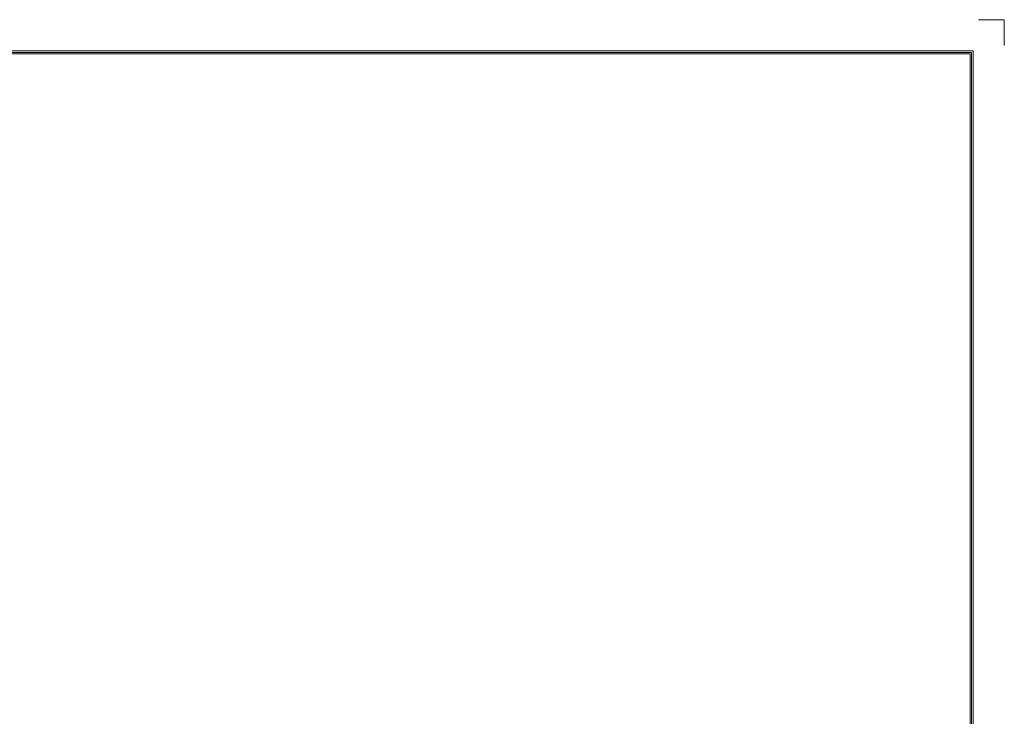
# Model space of a CAD drawing. Header units: millimetres. Extents: x 0 to 427, y 0 to 299.
# Tile 23 of 23: x 292 to 427, y 204 to 299. Entities that reach past the tile are written whole.
import ezdxf
from ezdxf.enums import TextEntityAlignment as Align

# ---------------------------------------------------------------- set-up
doc = ezdxf.new("R2010")
doc.units = ezdxf.units.MM
doc.header["$LTSCALE"] = 23.1
doc.header["$MEASUREMENT"] = 0
doc.layers.add('细实线层', color=7, linetype='Continuous', lineweight=18)
doc.styles.add('鸿蒙CAD', font='txt')

# ---------------------------------------------------------------- blocks, each defined once
blk = doc.blocks.new('Plastic_A3')
at = {"layer": '细实线层'}
for p, q in [((652.5, 633.8), (648.96, 633.8)), ((652.5, 633.8), (652.5, 630.27)), ((229.71, 629.56), (648.26, 629.56)), ((229.93, 629.33), (648.03, 629.33)), ((230.16, 629.11), (647.81, 629.11)), ((647.81, 629.11), (647.81, 339.15)), ((648.03, 629.33), (648.03, 338.92)), ((648.26, 629.56), (648.26, 338.7))]:
    blk.add_line(p, q, dxfattribs=at)
at = {"layer": '细实线层', "style": '鸿蒙CAD'}
blk.add_attdef('V1.0', (231.67, 610.16), '', height=2.5, dxfattribs=at)
for tag, height, p in [('XXXE', 2.5, (540.24, 365.07)), ('XXXC', 2.5, (573.27, 365.07)), ('XXXA', 2.5, (624.03, 365.07)), ('XXXG', 2.5, (497.76, 358.07)), ('mm', 2.5, (540.24, 358.07)), ('XXXD', 2.5, (573.27, 358.07)), ('XXXB', 2.5, (624.03, 358.07)), ('XXXK', 2, (514.01, 357.04)), ('XXXM', 2.5, (501.13, 341.19))]:
    blk.add_attdef(tag, text='', height=height, dxfattribs=at).set_placement(p, align=Align.CENTER)
blk.add_attdef('XXXJ', text='', height=2.5, dxfattribs=at).set_placement((503.31, 352.09), align=Align.MIDDLE_RIGHT)

msp = doc.modelspace()

# ---------------------------------------------------------------- block references
at = {"layer": '细实线层'}
msp.add_blockref('Plastic_A3', (-225.393, -334.482), dxfattribs=at)

doc.saveas('drawing.dxf')
